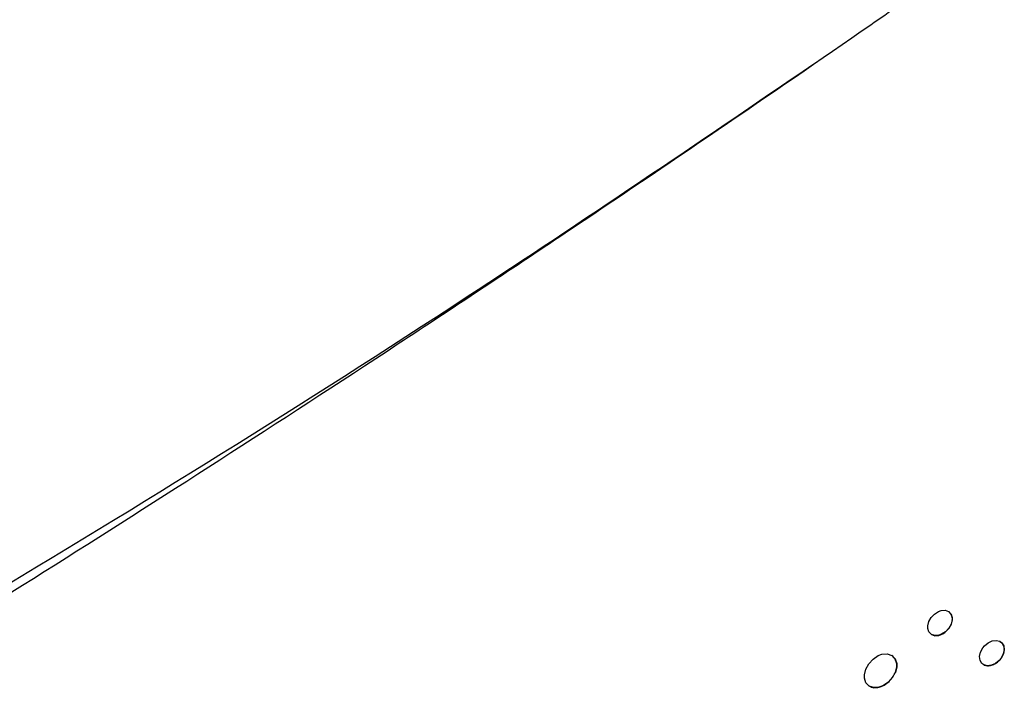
# Model space of a CAD drawing. Header units: millimetres. Extents: x 82 to 1337, y -230 to 1154.
# Tile 47 of 217: x 1092 to 1138, y -16 to 16. Entities that reach past the tile are written whole.
import ezdxf

# ---------------------------------------------------------------- set-up
doc = ezdxf.new("R2010")
doc.units = ezdxf.units.MM

msp = doc.modelspace()

# ---------------------------------------------------------------- linework, layer by layer
at = {"color": 7, "linetype": 'Continuous', "lineweight": 25}
for p, q in [((1135.104, -12.154), (1135.231, -12.111)), ((1135.231, -12.111), (1135.42, -12.097)), ((1135.42, -12.097), (1135.581, -12.155)), ((1134.65, -12.634), (1134.76, -12.439)), ((1134.76, -12.439), (1134.919, -12.273)), ((1134.919, -12.273), (1135.104, -12.154)), ((1135.581, -12.155), (1135.696, -12.273)), ((1135.588, -12.159), (1135.581, -12.155)), ((1135.588, -12.159), (1135.703, -12.277)), ((1135.696, -12.273), (1135.754, -12.446)), ((1135.703, -12.277), (1135.696, -12.273)), ((1135.703, -12.277), (1135.762, -12.45)), ((1135.755, -12.556), (1135.704, -12.755)), ((1135.762, -12.56), (1135.711, -12.759)), ((1135.762, -12.45), (1135.754, -12.446)), ((1135.762, -12.56), (1135.755, -12.556)), ((1134.598, -12.834), (1134.65, -12.634)), ((1134.657, -13.123), (1134.599, -12.954)), ((1135.597, -12.949), (1135.441, -13.114)), ((1135.704, -12.755), (1135.597, -12.949)), ((1135.604, -12.953), (1135.597, -12.949)), ((1135.711, -12.759), (1135.604, -12.953)), ((1135.711, -12.759), (1135.704, -12.755)), ((1134.776, -13.24), (1134.657, -13.123)), ((1134.933, -13.295), (1134.776, -13.24)), ((1134.783, -13.244), (1134.776, -13.24)), ((1135.122, -13.279), (1134.933, -13.295)), ((1134.94, -13.299), (1134.933, -13.295)), ((1135.258, -13.231), (1135.122, -13.279)), ((1135.129, -13.283), (1135.122, -13.279)), ((1135.441, -13.114), (1135.258, -13.231)), ((1135.266, -13.235), (1135.258, -13.231)), ((1135.448, -13.118), (1135.441, -13.114)), ((1137.1, -14.075), (1137.207, -13.875)), ((1137.207, -13.875), (1137.29, -13.775)), ((1137.29, -13.775), (1137.462, -13.635)), ((1137.462, -13.635), (1137.653, -13.548)), ((1137.653, -13.548), (1137.843, -13.523)), ((1137.843, -13.523), (1138.012, -13.565)), ((1138.012, -13.565), (1138.108, -13.633)), ((1138.019, -13.569), (1138.012, -13.565)), ((1138.019, -13.569), (1138.115, -13.638)), ((1138.108, -13.633), (1138.194, -13.776)), ((1138.115, -13.638), (1138.108, -13.633)), ((1138.115, -13.638), (1138.201, -13.78)), ((1138.218, -13.958), (1138.173, -14.162)), ((1138.225, -13.962), (1138.18, -14.166)), ((1138.194, -13.776), (1138.218, -13.958)), ((1138.201, -13.78), (1138.194, -13.776)), ((1138.201, -13.78), (1138.225, -13.962)), ((1138.225, -13.962), (1138.218, -13.958)), ((1131.81, -14.624), (1132.014, -14.403)), ((1132.014, -14.403), (1132.258, -14.244)), ((1132.258, -14.244), (1132.434, -14.181)), ((1132.434, -14.181), (1132.684, -14.16)), ((1132.684, -14.16), (1132.896, -14.231)), ((1132.896, -14.231), (1133.049, -14.387)), ((1132.903, -14.235), (1132.896, -14.231)), ((1133.049, -14.387), (1133.126, -14.61)), ((1133.056, -14.391), (1133.049, -14.387)), ((1133.056, -14.391), (1133.133, -14.614)), ((1137.056, -14.279), (1137.1, -14.075)), ((1137.077, -14.469), (1137.056, -14.279)), ((1138.069, -14.357), (1137.976, -14.471)), ((1138.077, -14.361), (1137.984, -14.475)), ((1138.173, -14.162), (1138.069, -14.357)), ((1138.077, -14.361), (1138.069, -14.357)), ((1138.18, -14.166), (1138.077, -14.361)), ((1138.18, -14.166), (1138.173, -14.162)), ((1131.6, -15.149), (1131.665, -14.883)), ((1131.665, -14.883), (1131.81, -14.624)), ((1133.126, -14.771), (1133.06, -15.036)), ((1133.133, -14.775), (1133.067, -15.04)), ((1133.133, -14.614), (1133.126, -14.61)), ((1133.133, -14.775), (1133.126, -14.771)), ((1137.166, -14.614), (1137.077, -14.469)), ((1137.259, -14.683), (1137.166, -14.614)), ((1137.427, -14.722), (1137.259, -14.683)), ((1137.266, -14.687), (1137.259, -14.683)), ((1137.613, -14.698), (1137.427, -14.722)), ((1137.434, -14.726), (1137.427, -14.722)), ((1137.805, -14.611), (1137.613, -14.698)), ((1137.62, -14.702), (1137.613, -14.698)), ((1137.976, -14.471), (1137.805, -14.611)), ((1137.812, -14.615), (1137.805, -14.611)), ((1137.984, -14.475), (1137.976, -14.471)), ((1131.676, -15.532), (1131.603, -15.309)), ((1132.915, -15.295), (1132.711, -15.516)), ((1133.06, -15.036), (1132.915, -15.295)), ((1132.923, -15.299), (1132.915, -15.295)), ((1133.067, -15.04), (1133.06, -15.036)), ((1131.83, -15.689), (1131.676, -15.532)), ((1132.041, -15.759), (1131.83, -15.689)), ((1131.837, -15.693), (1131.83, -15.689)), ((1132.291, -15.738), (1132.041, -15.759)), ((1132.048, -15.763), (1132.041, -15.759)), ((1132.47, -15.674), (1132.291, -15.738)), ((1132.298, -15.742), (1132.291, -15.738)), ((1132.711, -15.516), (1132.47, -15.674)), ((1132.477, -15.678), (1132.47, -15.674)), ((1132.718, -15.52), (1132.711, -15.516))]:
    msp.add_line(p, q, dxfattribs=at)
at = {"color": 7, "linetype": 'Continuous', "lineweight": 25, "flags": 128}
for points in [[(1135.754, -12.446), (1135.755, -12.507), (1135.755, -12.556)], [(1135.762, -12.45), (1135.762, -12.511), (1135.762, -12.56)], [(1134.599, -12.954), (1134.599, -12.887), (1134.598, -12.834)], [(1133.126, -14.61), (1133.126, -14.7), (1133.126, -14.771)], [(1133.133, -14.614), (1133.133, -14.704), (1133.133, -14.775)], [(1131.603, -15.309), (1131.601, -15.219), (1131.6, -15.149)]]:
    msp.add_lwpolyline(points, dxfattribs=at)
at = {"color": 7, "linetype": 'Continuous', "lineweight": 25}
for points, knots in [([(1011.725, -53.407), (1011.725, -53.407), (1011.825, -53.369), (1012.502, -53.09), (1015.791, -51.78), (1020.362, -49.84), (1035.309, -43.112), (1050.321, -35.382), (1066.897, -25.902), (1071.707, -23.1), (1085.484, -14.931), (1100.716, -5.344), (1119.627, 7.207), (1127.964, 12.879), (1133.817, 16.944), (1134.857, 17.656), (1135.015, 17.767)], [0.0831025, 0.0831025, 0.0831025, 0.0831025, 0.0831028, 0.085856, 0.101481, 0.1717935, 0.2030435, 0.4686685, 0.4999594, 0.5311685, 0.5624185, 0.7655435, 0.8124185, 0.898356, 0.913981, 0.916816, 0.916816, 0.916816, 0.916816]), ([(1019.399, -48.987), (1027.182, -45.299), (1042.745, -37.924), (1066.132, -25.462), (1089.494, -11.961), (1110.543, 1.076), (1123.744, 10.048), (1129.21, 13.764)], [0, 0, 0, 0, 0.212493, 0.424904, 0.637459, 0.84987, 1, 1, 1, 1])]:
    msp.add_open_spline(points, degree=3, knots=knots, dxfattribs=at)
for points in [[(1135.448, -13.118), (1135.5, -13.063), (1135.552, -13.008), (1135.604, -12.953)], [(1134.783, -13.244), (1134.835, -13.262), (1134.888, -13.281), (1134.94, -13.299)], [(1134.94, -13.299), (1135.003, -13.294), (1135.066, -13.288), (1135.129, -13.283)], [(1135.129, -13.283), (1135.175, -13.267), (1135.22, -13.251), (1135.266, -13.235)], [(1135.266, -13.235), (1135.326, -13.196), (1135.387, -13.157), (1135.448, -13.118)], [(1133.056, -14.391), (1133.005, -14.339), (1132.954, -14.287), (1132.903, -14.235)], [(1137.266, -14.687), (1137.322, -14.7), (1137.378, -14.713), (1137.434, -14.726)], [(1137.434, -14.726), (1137.496, -14.718), (1137.558, -14.71), (1137.62, -14.702)], [(1137.62, -14.702), (1137.684, -14.673), (1137.748, -14.644), (1137.812, -14.615)], [(1137.812, -14.615), (1137.869, -14.569), (1137.926, -14.522), (1137.984, -14.475)], [(1132.718, -15.52), (1132.786, -15.446), (1132.854, -15.373), (1132.923, -15.299)], [(1132.923, -15.299), (1132.971, -15.213), (1133.019, -15.127), (1133.067, -15.04)], [(1131.837, -15.693), (1131.907, -15.716), (1131.978, -15.74), (1132.048, -15.763)], [(1132.048, -15.763), (1132.131, -15.756), (1132.215, -15.749), (1132.298, -15.742)], [(1132.298, -15.742), (1132.358, -15.721), (1132.417, -15.7), (1132.477, -15.678)], [(1132.477, -15.678), (1132.557, -15.625), (1132.638, -15.573), (1132.718, -15.52)]]:
    msp.add_open_spline(points, degree=3, dxfattribs=at)

doc.saveas('drawing.dxf')
